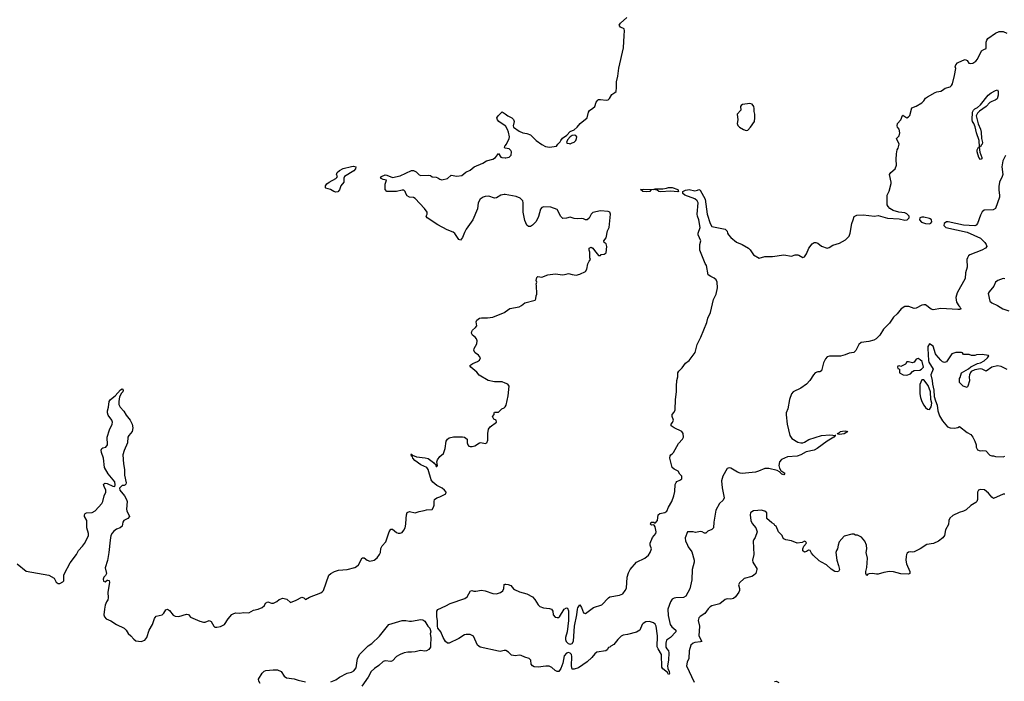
# Model space of a CAD drawing. Header units: inches. Extents: x 2386215 to 2556187, y 580866 to 760840.
# Tile 136 of 203: x 2474864 to 2485283, y 672308 to 679308. Entities that reach past the tile are written whole.
import ezdxf

# ---------------------------------------------------------------- set-up
doc = ezdxf.new("R2010")
doc.units = ezdxf.units.IN
doc.header["$MEASUREMENT"] = 0
doc.layers.add('C4677', color=7, linetype='Continuous')
doc.layers.add('C4687', color=7, linetype='Continuous')

msp = doc.modelspace()

# ---------------------------------------------------------------- linework, layer by layer
at = {"layer": 'C4677', "color": 5}
for points, elevation in [([(2480000, 678186), (2479933, 678230), (2479919, 678250), (2479915, 678270), (2479929, 678291), (2479970, 678332), (2480000, 678312)], 60), ([(2480000, 677950), (2479998, 677950), (2479996, 677956), (2479997, 677970), (2480000, 677973)], 60), ([(2480000, 677457), (2479990, 677459), (2479957, 677450), (2479910, 677422), (2479890, 677421), (2479830, 677441), (2479790, 677439), (2479769, 677431), (2479738, 677410), (2479717, 677370), (2479707, 677307), (2479661, 677190), (2479589, 677091), (2479570, 677057), (2479550, 677003), (2479530, 676975), (2479510, 676984), (2479470, 677045), (2479450, 677060), (2479386, 677086), (2479290, 677138), (2479176, 677210), (2479165, 677230), (2479176, 677250), (2479175, 677270), (2479147, 677310), (2479050, 677416), (2479030, 677428), (2478990, 677432), (2478964, 677444), (2478949, 677470), (2478945, 677490), (2478930, 677505), (2478910, 677506), (2478850, 677489), (2478749, 677490), (2478732, 677512), (2478732, 677568), (2478744, 677610), (2478710, 677618), (2478684, 677630), (2478694, 677650), (2478730, 677666), (2478750, 677664), (2478810, 677640), (2478890, 677657), (2479012, 677712), (2479031, 677711), (2479058, 677698), (2479090, 677667), (2479110, 677661), (2479190, 677663), (2479210, 677659), (2479230, 677646), (2479270, 677643), (2479290, 677636), (2479310, 677621), (2479330, 677614), (2479390, 677627), (2479430, 677664), (2479490, 677654), (2479542, 677658), (2479585, 677695), (2479630, 677715), (2479675, 677750), (2479764, 677790), (2479804, 677816), (2479870, 677834), (2479898, 677850), (2479930, 677892), (2479955, 677855), (2479966, 677850), (2480000, 677848)], 60), ([(2480000, 675463), (2479970, 675476), (2479890, 675476), (2479822, 675490), (2479726, 675546), (2479700, 675580), (2479638, 675630), (2479629, 675649), (2479658, 675670), (2479708, 675690), (2479730, 675705), (2479742, 675730), (2479720, 675760), (2479684, 675784), (2479669, 675809), (2479673, 675830), (2479702, 675878), (2479705, 675910), (2479699, 675930), (2479684, 675950), (2479655, 675970), (2479644, 675990), (2479649, 676010), (2479657, 676023), (2479689, 676050), (2479701, 676070), (2479693, 676110), (2479703, 676130), (2479730, 676150), (2479750, 676155), (2479815, 676155), (2479870, 676162), (2480000, 676215)], 60), ([(2474838, 673550), (2474934, 673474), (2475171, 673430), (2475230, 673399), (2475250, 673358), (2475270, 673344), (2475290, 673342), (2475321, 673359), (2475330, 673370), (2475333, 673430), (2475339, 673450), (2475399, 673561), (2475466, 673650), (2475488, 673692), (2475530, 673736), (2475550, 673765), (2475594, 673846), (2475594, 673870), (2475573, 673933), (2475574, 674010), (2475550, 674050), (2475550, 674071), (2475557, 674083), (2475570, 674090), (2475630, 674095), (2475664, 674110), (2475733, 674190), (2475745, 674210), (2475759, 674270), (2475777, 674310), (2475777, 674330), (2475757, 674370), (2475752, 674390), (2475761, 674399), (2475770, 674403), (2475790, 674402), (2475850, 674373), (2475871, 674370), (2475875, 674385), (2475870, 674419), (2475802, 674502), (2475763, 674570), (2475752, 674668), (2475731, 674730), (2475728, 674752), (2475733, 674770), (2475743, 674777), (2475775, 674785), (2475795, 674810), (2475791, 674890), (2475813, 674970), (2475843, 675030), (2475845, 675050), (2475840, 675070), (2475802, 675122), (2475792, 675150), (2475792, 675170), (2475803, 675210), (2475810, 675270), (2475824, 675290), (2475875, 675330), (2475930, 675391), (2475950, 675402), (2475958, 675390), (2475955, 675370), (2475942, 675358), (2475922, 675318), (2475912, 675270), (2475915, 675235), (2475927, 675207), (2475967, 675167), (2475990, 675125), (2476034, 675070), (2476055, 675030), (2476062, 674990), (2476054, 674950), (2476020, 674910), (2476010, 674890), (2476006, 674830), (2475969, 674750), (2475956, 674704), (2475962, 674610), (2475974, 674550), (2475974, 674490), (2475990, 674409), (2475987, 674393), (2475978, 674382), (2475970, 674378), (2475950, 674380), (2475920, 674350), (2475925, 674330), (2475972, 674272), (2475995, 674230), (2476002, 674210), (2475993, 674130), (2475998, 674110), (2476026, 674050), (2476010, 674032), (2475965, 674010), (2475955, 673990), (2475948, 673950), (2475927, 673930), (2475890, 673918), (2475862, 673898), (2475843, 673877), (2475829, 673851), (2475820, 673800), (2475809, 673671), (2475794, 673586), (2475769, 673510), (2475784, 673450), (2475774, 673426), (2475756, 673410), (2475746, 673390), (2475750, 673366), (2475770, 673361), (2475790, 673378), (2475798, 673378), (2475810, 673374), (2475813, 673353), (2475796, 673250), (2475802, 673190), (2475798, 673170), (2475784, 673150), (2475770, 673114), (2475760, 673070), (2475754, 673010), (2475760, 672990), (2475780, 672970), (2475830, 672947), (2475888, 672908), (2475971, 672870), (2475990, 672850), (2476012, 672812), (2476041, 672790), (2476072, 672752), (2476095, 672735), (2476150, 672728), (2476190, 672742), (2476210, 672770), (2476235, 672850), (2476270, 672910), (2476290, 672971), (2476298, 672982), (2476310, 672996), (2476373, 673010), (2476391, 673029), (2476410, 673063), (2476430, 673071), (2476450, 673056), (2476489, 673009), (2476510, 672997), (2476550, 672995), (2476630, 673019), (2476650, 673016), (2476670, 672985), (2476770, 672945), (2476810, 672933), (2476826, 672934), (2476870, 672951), (2476890, 672941), (2476919, 672890), (2476930, 672882), (2476950, 672879), (2476990, 672887), (2477032, 672908), (2477069, 672970), (2477110, 673015), (2477130, 673027), (2477150, 673034), (2477190, 673028), (2477237, 673037), (2477290, 673034), (2477339, 673061), (2477388, 673072), (2477430, 673088), (2477455, 673110), (2477465, 673135), (2477490, 673148), (2477530, 673136), (2477550, 673136), (2477586, 673154), (2477610, 673174), (2477650, 673186), (2477690, 673176), (2477730, 673142), (2477790, 673167), (2477850, 673199), (2477872, 673190), (2477890, 673172), (2477930, 673199), (2478050, 673245), (2478070, 673257), (2478080, 673270), (2478135, 673430), (2478156, 673450), (2478194, 673470), (2478237, 673483), (2478330, 673491), (2478410, 673511), (2478430, 673521), (2478450, 673539), (2478490, 673615), (2478510, 673613), (2478541, 673590), (2478570, 673579), (2478615, 673590), (2478646, 673614), (2478673, 673650), (2478681, 673670), (2478686, 673714), (2478700, 673740), (2478738, 673782), (2478775, 673890), (2478790, 673916), (2478810, 673916), (2478850, 673884), (2478870, 673874), (2478890, 673874), (2478910, 673883), (2478930, 673906), (2478943, 673930), (2478952, 673970), (2478953, 674030), (2478957, 674070), (2478966, 674094), (2478990, 674105), (2479050, 674091), (2479090, 674106), (2479146, 674114), (2479170, 674123), (2479230, 674127), (2479244, 674150), (2479249, 674170), (2479249, 674210), (2479255, 674230), (2479278, 674250), (2479310, 674259), (2479373, 674290), (2479377, 674310), (2479361, 674330), (2479334, 674350), (2479279, 674379), (2479235, 674415), (2479219, 674439), (2479187, 674550), (2479172, 674570), (2479110, 674600), (2479044, 674644), (2479025, 674670), (2479022, 674682), (2479010, 674690), (2479008, 674708), (2479004, 674710), (2479010, 674712), (2479017, 674703), (2479013, 674693), (2479021, 674699), (2479063, 674683), (2479154, 674674), (2479185, 674665), (2479244, 674624), (2479250, 674611), (2479264, 674604), (2479270, 674582), (2479278, 674582), (2479286, 674590), (2479279, 674630), (2479284, 674650), (2479310, 674685), (2479350, 674718), (2479368, 674770), (2479378, 674850), (2479390, 674871), (2479410, 674883), (2479454, 674894), (2479550, 674896), (2479571, 674891), (2479598, 674870), (2479598, 674830), (2479605, 674810), (2479617, 674797), (2479630, 674791), (2479652, 674792), (2479680, 674800), (2479729, 674831), (2479745, 674835), (2479790, 674823), (2479808, 674830), (2479819, 674861), (2479819, 674930), (2479825, 674975), (2479841, 674999), (2479908, 675050), (2479906, 675070), (2479883, 675083), (2479866, 675110), (2479886, 675130), (2479886, 675150), (2479890, 675154), (2479930, 675154), (2479966, 675190), (2479990, 675202), (2480000, 675213)], 60), ([(2480000, 672633), (2479990, 672633), (2479950, 672624), (2479930, 672626), (2479736, 672670), (2479710, 672690), (2479665, 672785), (2479630, 672802), (2479590, 672804), (2479570, 672799), (2479510, 672761), (2479410, 672710), (2479390, 672711), (2479369, 672729), (2479346, 672770), (2479322, 672830), (2479289, 672870), (2479284, 672890), (2479286, 672950), (2479278, 672990), (2479278, 673030), (2479280, 673050), (2479290, 673068), (2479375, 673105), (2479420, 673130), (2479576, 673184), (2479599, 673201), (2479634, 673266), (2479650, 673270), (2479670, 673260), (2479690, 673261), (2479750, 673271), (2479790, 673264), (2479870, 673237), (2479910, 673234), (2479951, 673249), (2479975, 673265), (2479987, 673290), (2479990, 673332), (2480000, 673335)], 40), ([(2478156, 672304), (2478210, 672322), (2478247, 672353), (2478330, 672393), (2478375, 672405), (2478401, 672419), (2478424, 672450), (2478438, 672550), (2478465, 672595), (2478550, 672683), (2478592, 672708), (2478670, 672784), (2478771, 672909), (2478910, 672950), (2478950, 672953), (2478990, 672943), (2479010, 672944), (2479110, 672963), (2479130, 672958), (2479150, 672944), (2479184, 672890), (2479204, 672870), (2479214, 672830), (2479208, 672810), (2479216, 672770), (2479213, 672687), (2479210, 672669), (2479195, 672645), (2479170, 672630), (2479150, 672627), (2479107, 672633), (2479050, 672620), (2479010, 672615), (2478970, 672617), (2478931, 672609), (2478890, 672593), (2478850, 672569), (2478810, 672525), (2478790, 672519), (2478730, 672523), (2478710, 672517), (2478664, 672476), (2478617, 672443), (2478583, 672410), (2478550, 672352), (2478484, 672256)], 40), ([(2477410, 672286), (2477395, 672310), (2477393, 672330), (2477430, 672395), (2477450, 672415), (2477470, 672422), (2477546, 672430), (2477591, 672430), (2477630, 672410), (2477662, 672362), (2477686, 672346), (2477767, 672333), (2477810, 672319), (2477890, 672304)], 40)]:
    msp.add_lwpolyline(points, dxfattribs=dict(at, elevation=elevation))
at = {"layer": 'C4677', "color": 5, "elevation": 60}
msp.add_lwpolyline([(2478210, 677484), (2478190, 677490), (2478152, 677512), (2478105, 677525), (2478100, 677530), (2478102, 677550), (2478115, 677570), (2478138, 677590), (2478211, 677629), (2478221, 677639), (2478227, 677650), (2478218, 677670), (2478225, 677690), (2478250, 677714), (2478287, 677733), (2478374, 677754), (2478397, 677757), (2478421, 677750), (2478419, 677730), (2478400, 677710), (2478302, 677650), (2478294, 677630), (2478296, 677590), (2478262, 677550), (2478250, 677507), (2478230, 677486)], close=True, dxfattribs=at)
at = {"layer": 'C4687', "color": 5}
for points, elevation in [([(2480000, 678312), (2480031, 678291), (2480071, 678270), (2480090, 678251), (2480095, 678230), (2480086, 678186), (2480091, 678171), (2480148, 678128), (2480190, 678111), (2480230, 678105), (2480270, 678090), (2480331, 678031), (2480390, 677986), (2480428, 677968), (2480470, 677961), (2480546, 677970), (2480558, 677990), (2480584, 678016), (2480589, 678030), (2480607, 678053), (2480653, 678087), (2480690, 678125), (2480730, 678141), (2480764, 678170), (2480795, 678210), (2480869, 678270), (2480882, 678330), (2480894, 678346), (2480929, 678371), (2480949, 678391), (2480966, 678434), (2480983, 678457), (2480990, 678462), (2481010, 678465), (2481070, 678455), (2481090, 678461), (2481106, 678474), (2481130, 678518), (2481163, 678537), (2481175, 678550), (2481181, 678590), (2481179, 678650), (2481195, 678710), (2481205, 678795), (2481253, 679010), (2481259, 679141), (2481265, 679190), (2481259, 679210), (2481222, 679230), (2481209, 679250), (2481221, 679270), (2481289, 679330)], 60), ([(2480000, 673335), (2480010, 673337), (2480033, 673333), (2480061, 673321), (2480090, 673287), (2480100, 673280), (2480154, 673254), (2480230, 673234), (2480290, 673200), (2480315, 673175), (2480350, 673118), (2480370, 673100), (2480406, 673086), (2480470, 673079), (2480492, 673072), (2480505, 673050), (2480511, 673010), (2480530, 672987), (2480550, 672982), (2480570, 672983), (2480578, 672990), (2480624, 673070), (2480650, 673087), (2480660, 673080), (2480670, 673054), (2480672, 672950), (2480657, 672830), (2480641, 672770), (2480641, 672750), (2480648, 672728), (2480667, 672707), (2480690, 672700), (2480710, 672707), (2480726, 672734), (2480736, 672890), (2480760, 673010), (2480767, 673070), (2480770, 673084), (2480790, 673117), (2480810, 673090), (2480830, 673031), (2480850, 673027), (2480935, 673090), (2481023, 673117), (2481094, 673190), (2481110, 673201), (2481210, 673219), (2481245, 673235), (2481272, 673268), (2481286, 673294), (2481291, 673410), (2481305, 673455), (2481323, 673490), (2481390, 673569), (2481479, 673610), (2481517, 673643), (2481535, 673670), (2481549, 673710), (2481537, 673750), (2481537, 673770), (2481562, 673830), (2481595, 673870), (2481601, 673890), (2481590, 673944), (2481579, 673959), (2481570, 673964), (2481550, 673959), (2481545, 673965), (2481541, 673970), (2481547, 673990), (2481574, 673990), (2481590, 673982), (2481613, 674010), (2481619, 674070), (2481637, 674083), (2481690, 674093), (2481713, 674107), (2481730, 674150), (2481764, 674210), (2481785, 674270), (2481796, 674316), (2481801, 674390), (2481810, 674412), (2481817, 674423), (2481850, 674435), (2481872, 674450), (2481870, 674478), (2481850, 674498), (2481833, 674530), (2481790, 674552), (2481769, 674569), (2481745, 674670), (2481748, 674692), (2481756, 674704), (2481770, 674713), (2481783, 674730), (2481837, 674823), (2481878, 674870), (2481888, 674892), (2481884, 674930), (2481870, 674951), (2481789, 674990), (2481759, 675010), (2481759, 675030), (2481773, 675047), (2481781, 675070), (2481768, 675110), (2481767, 675130), (2481790, 675157), (2481799, 675181), (2481803, 675290), (2481813, 675370), (2481813, 675430), (2481818, 675490), (2481828, 675530), (2481830, 675570), (2481838, 675590), (2481876, 675624), (2481910, 675674), (2481950, 675703), (2482012, 675788), (2482033, 675870), (2482072, 675950), (2482137, 676103), (2482147, 676150), (2482174, 676210), (2482207, 676347), (2482235, 676405), (2482247, 676470), (2482245, 676530), (2482235, 676555), (2482213, 676573), (2482177, 676590), (2482150, 676610), (2482131, 676709), (2482118, 676730), (2482062, 676870), (2482061, 676930), (2482072, 676970), (2482044, 677030), (2482045, 677050), (2482065, 677110), (2482051, 677190), (2482035, 677230), (2482032, 677250), (2482045, 677370), (2482034, 677390), (2482010, 677414), (2481903, 677450), (2481883, 677470), (2481881, 677490), (2481910, 677505), (2481930, 677509), (2481950, 677510), (2482010, 677499), (2482037, 677503), (2482050, 677512), (2482064, 677504), (2482117, 677410), (2482140, 677250), (2482169, 677151), (2482190, 677119), (2482331, 677090), (2482351, 677071), (2482354, 677050), (2482364, 677030), (2482390, 677003), (2482450, 676955), (2482511, 676931), (2482576, 676890), (2482594, 676874), (2482630, 676821), (2482690, 676786), (2482750, 676804), (2482830, 676802), (2482950, 676821), (2483030, 676807), (2483070, 676819), (2483100, 676820), (2483110, 676818), (2483150, 676791), (2483170, 676798), (2483190, 676832), (2483213, 676890), (2483250, 676938), (2483270, 676952), (2483290, 676952), (2483310, 676945), (2483350, 676912), (2483410, 676891), (2483430, 676898), (2483470, 676923), (2483538, 676942), (2483602, 676978), (2483641, 677019), (2483652, 677048), (2483670, 677150), (2483685, 677190), (2483693, 677227), (2483721, 677239), (2483790, 677243), (2483910, 677229), (2483950, 677235), (2484048, 677208), (2484170, 677200), (2484230, 677187), (2484256, 677190), (2484276, 677210), (2484276, 677230), (2484253, 677253), (2484230, 677264), (2484168, 677272), (2484108, 677288), (2484072, 677310), (2484053, 677330), (2484043, 677350), (2484045, 677450), (2484065, 677495), (2484086, 677574), (2484086, 677590), (2484069, 677670), (2484082, 677690), (2484129, 677730), (2484144, 677770), (2484139, 677830), (2484141, 677890), (2484149, 677930), (2484159, 677950), (2484169, 677990), (2484142, 678050), (2484170, 678078), (2484177, 678110), (2484170, 678148), (2484154, 678170), (2484150, 678186), (2484154, 678210), (2484187, 678250), (2484206, 678294), (2484210, 678298), (2484250, 678271), (2484270, 678279), (2484284, 678296), (2484306, 678374), (2484350, 678393), (2484409, 678430), (2484433, 678450), (2484450, 678476), (2484470, 678491), (2484550, 678537), (2484570, 678545), (2484610, 678551), (2484630, 678561), (2484656, 678584), (2484710, 678599), (2484724, 678610), (2484734, 678630), (2484756, 678716), (2484769, 678790), (2484764, 678810), (2484769, 678831), (2484789, 678851), (2484842, 678878), (2484870, 678886), (2484890, 678876), (2484908, 678848), (2484924, 678844), (2484950, 678849), (2484981, 678870), (2485001, 678890), (2485043, 678977), (2485066, 678994), (2485090, 679002), (2485093, 679070), (2485097, 679090), (2485110, 679110), (2485190, 679164), (2485230, 679182), (2485270, 679184), (2485310, 679165)], 40), ([(2480000, 677973), (2480015, 677990), (2480044, 678050), (2480046, 678070), (2480038, 678118), (2480027, 678147), (2480004, 678184), (2480000, 678186)], 60), ([(2480000, 677848), (2480010, 677848), (2480045, 677855), (2480066, 677874), (2480067, 677910), (2480063, 677923), (2480042, 677942), (2480000, 677950)], 60), ([(2485295, 677870), (2485266, 677814), (2485256, 677750), (2485266, 677670), (2485261, 677650), (2485233, 677590), (2485224, 677544), (2485224, 677504), (2485234, 677450), (2485232, 677430), (2485189, 677311), (2485164, 677296), (2485070, 677292), (2485050, 677276), (2485030, 677241), (2485000, 677150), (2484986, 677134), (2484972, 677128), (2484850, 677134), (2484690, 677171), (2484670, 677169), (2484648, 677150), (2484645, 677130), (2484666, 677110), (2484890, 677059), (2485030, 676995), (2485076, 676950), (2485093, 676930), (2485099, 676910), (2485084, 676890), (2485046, 676870), (2484920, 676820), (2484905, 676810), (2484892, 676790), (2484888, 676770), (2484891, 676690), (2484874, 676630), (2484868, 676570), (2484783, 676417), (2484771, 676370), (2484779, 676319), (2484801, 676281), (2484813, 676270), (2484816, 676256), (2484825, 676250), (2484810, 676241), (2484790, 676241), (2484610, 676254), (2484530, 676238), (2484510, 676245), (2484450, 676290), (2484430, 676291), (2484410, 676288), (2484350, 676256), (2484330, 676254), (2484274, 676274), (2484230, 676274), (2484193, 676250), (2484150, 676196), (2484110, 676160), (2484070, 676096), (2484006, 676034), (2483967, 675970), (2483928, 675932), (2483901, 675919), (2483850, 675904), (2483767, 675893), (2483744, 675870), (2483713, 675807), (2483690, 675788), (2483640, 675780), (2483598, 675762), (2483550, 675749), (2483433, 675747), (2483410, 675740), (2483390, 675720), (2483370, 675676), (2483348, 675592), (2483330, 675581), (2483310, 675581), (2483282, 675570), (2483263, 675550), (2483224, 675490), (2483190, 675453), (2483130, 675408), (2483050, 675370), (2483033, 675350), (2483009, 675289), (2482993, 675190), (2482976, 675150), (2482974, 675126), (2482987, 675030), (2483014, 674910), (2483036, 674876), (2483097, 674837), (2483130, 674831), (2483150, 674832), (2483170, 674839), (2483215, 674865), (2483350, 674907), (2483436, 674916), (2483502, 674910), (2483492, 674908), (2483479, 674890), (2483410, 674850), (2483304, 674770), (2483270, 674752), (2483185, 674735), (2483130, 674703), (2483091, 674689), (2482990, 674684), (2482925, 674655), (2482904, 674630), (2482898, 674590), (2482903, 674563), (2482919, 674539), (2482960, 674510), (2482950, 674493), (2482930, 674499), (2482905, 674525), (2482880, 674540), (2482790, 674560), (2482750, 674559), (2482683, 674530), (2482650, 674521), (2482510, 674507), (2482489, 674509), (2482460, 674520), (2482390, 674564), (2482370, 674568), (2482350, 674558), (2482303, 674477), (2482290, 674430), (2482296, 674356), (2482318, 674250), (2482310, 674225), (2482271, 674190), (2482230, 674119), (2482211, 673990), (2482207, 673930), (2482190, 673913), (2482145, 673895), (2482130, 673878), (2482124, 673876), (2482110, 673875), (2482086, 673890), (2482070, 673893), (2482016, 673884), (2481990, 673889), (2481930, 673889), (2481907, 673827), (2481908, 673790), (2481925, 673765), (2481937, 673730), (2481978, 673678), (2482001, 673590), (2482000, 673570), (2481981, 673490), (2481977, 673383), (2481954, 673286), (2481913, 673210), (2481890, 673196), (2481808, 673192), (2481790, 673189), (2481770, 673178), (2481750, 673150), (2481723, 673070), (2481725, 673005), (2481747, 672910), (2481764, 672884), (2481809, 672850), (2481808, 672830), (2481750, 672771), (2481710, 672742), (2481702, 672710), (2481703, 672670), (2481712, 672650), (2481730, 672630), (2481735, 672610), (2481729, 672530), (2481719, 672470), (2481723, 672443), (2481738, 672410), (2481740, 672390), (2481736, 672384), (2481730, 672381), (2481720, 672400), (2481670, 672439), (2481659, 672459), (2481656, 672590), (2481620, 672650), (2481611, 672671), (2481613, 672790), (2481601, 672890), (2481590, 672912), (2481570, 672926), (2481530, 672940), (2481490, 672936), (2481461, 672919), (2481450, 672909), (2481427, 672850), (2481392, 672828), (2481297, 672803), (2481250, 672796), (2481230, 672787), (2481193, 672750), (2481150, 672696), (2481120, 672680), (2481110, 672669), (2481095, 672665), (2481080, 672640), (2481065, 672630), (2480970, 672615), (2480950, 672600), (2480919, 672561), (2480870, 672514), (2480779, 672450), (2480730, 672435), (2480710, 672438), (2480705, 672470), (2480706, 672570), (2480702, 672590), (2480690, 672605), (2480671, 672611), (2480650, 672606), (2480624, 672576), (2480610, 672501), (2480590, 672445), (2480570, 672413), (2480550, 672413), (2480530, 672424), (2480494, 672454), (2480467, 672467), (2480430, 672469), (2480350, 672456), (2480310, 672460), (2480290, 672470), (2480278, 672490), (2480272, 672532), (2480255, 672550), (2480210, 672563), (2480170, 672581), (2480150, 672583), (2480110, 672576), (2480070, 672585), (2480036, 672616), (2480010, 672633), (2480000, 672633)], 40), ([(2480000, 676215), (2480003, 676217), (2480050, 676251), (2480150, 676271), (2480176, 676284), (2480210, 676311), (2480318, 676342), (2480327, 676353), (2480328, 676388), (2480335, 676405), (2480334, 676494), (2480329, 676510), (2480338, 676530), (2480329, 676550), (2480338, 676582), (2480346, 676590), (2480390, 676585), (2480453, 676607), (2480530, 676620), (2480610, 676610), (2480646, 676614), (2480670, 676621), (2480711, 676611), (2480754, 676606), (2480790, 676614), (2480850, 676643), (2480864, 676670), (2480875, 676725), (2480890, 676754), (2480906, 676770), (2480898, 676790), (2480898, 676850), (2480889, 676869), (2480890, 676892), (2480910, 676902), (2480930, 676892), (2480945, 676865), (2480990, 676814), (2481010, 676814), (2481018, 676822), (2481050, 676826), (2481070, 676842), (2481077, 676910), (2481070, 676937), (2481048, 676950), (2481044, 676970), (2481070, 676999), (2481086, 677074), (2481101, 677110), (2481115, 677250), (2481110, 677272), (2481090, 677280), (2481010, 677285), (2480930, 677267), (2480911, 677250), (2480890, 677209), (2480870, 677189), (2480850, 677189), (2480830, 677201), (2480810, 677206), (2480770, 677200), (2480730, 677204), (2480690, 677219), (2480650, 677207), (2480610, 677204), (2480590, 677224), (2480550, 677299), (2480484, 677324), (2480411, 677329), (2480390, 677322), (2480375, 677305), (2480354, 677226), (2480330, 677173), (2480290, 677133), (2480270, 677121), (2480250, 677121), (2480230, 677135), (2480210, 677184), (2480193, 677273), (2480193, 677370), (2480187, 677390), (2480159, 677419), (2480118, 677438), (2480000, 677457)], 60), ([(2485290, 676565), (2485270, 676570), (2485214, 676550), (2485189, 676531), (2485171, 676490), (2485122, 676430), (2485114, 676410), (2485130, 676331), (2485150, 676311), (2485210, 676284), (2485267, 676250), (2485330, 676226)], 60), ([(2485312, 675608), (2485250, 675640), (2485210, 675645), (2485150, 675630), (2485090, 675589), (2485050, 675609), (2485030, 675613), (2484970, 675603), (2484934, 675586), (2484924, 675576), (2484915, 675550), (2484911, 675530), (2484914, 675486), (2484898, 675430), (2484890, 675418), (2484870, 675422), (2484849, 675429), (2484808, 675470), (2484809, 675511), (2484816, 675524), (2484829, 675570), (2484906, 675614), (2484930, 675636), (2484998, 675670), (2485030, 675679), (2485070, 675699), (2485104, 675730), (2485118, 675750), (2485115, 675755), (2485050, 675766), (2484990, 675761), (2484970, 675755), (2484936, 675756), (2484910, 675766), (2484850, 675766), (2484842, 675782), (2484830, 675786), (2484770, 675786), (2484727, 675773), (2484670, 675689), (2484650, 675682), (2484630, 675689), (2484610, 675704), (2484562, 675762), (2484554, 675774), (2484530, 675855), (2484490, 675878), (2484475, 675850), (2484474, 675830), (2484481, 675701), (2484485, 675685), (2484532, 675610), (2484504, 675550), (2484520, 675490), (2484523, 675450), (2484536, 675390), (2484542, 675322), (2484554, 675274), (2484574, 675230), (2484580, 675170), (2484598, 675118), (2484630, 675064), (2484682, 675002), (2484710, 674989), (2484755, 674985), (2484790, 674992), (2484810, 675005), (2484890, 674941), (2484930, 674918), (2484951, 674890), (2484971, 674850), (2484985, 674810), (2484985, 674785), (2484998, 674758), (2485026, 674746), (2485050, 674751), (2485086, 674746), (2485130, 674702), (2485150, 674692), (2485170, 674692), (2485190, 674685), (2485270, 674682), (2485290, 674691)], 60), ([(2480000, 675213), (2480012, 675228), (2480033, 675330), (2480045, 675430), (2480029, 675450), (2480000, 675463)], 60), ([(2485290, 674289), (2485270, 674288), (2485170, 674242), (2485150, 674255), (2485117, 674297), (2485074, 674334), (2485030, 674338), (2485011, 674329), (2485001, 674310), (2484998, 674230), (2484991, 674210), (2484981, 674199), (2484930, 674169), (2484879, 674121), (2484853, 674107), (2484806, 674094), (2484739, 674061), (2484706, 674034), (2484697, 674010), (2484693, 673967), (2484661, 673910), (2484651, 673850), (2484633, 673827), (2484588, 673792), (2484534, 673766), (2484464, 673756), (2484392, 673710), (2484330, 673678), (2484310, 673675), (2484290, 673679), (2484270, 673673), (2484257, 673663), (2484249, 673651), (2484243, 673630), (2484241, 673590), (2484248, 673550), (2484282, 673470), (2484285, 673450), (2484270, 673441), (2484190, 673445), (2484110, 673465), (2484070, 673468), (2484010, 673460), (2483950, 673440), (2483930, 673440), (2483890, 673448), (2483854, 673446), (2483840, 673440), (2483829, 673429), (2483826, 673430), (2483818, 673450), (2483818, 673470), (2483829, 673511), (2483834, 673610), (2483822, 673670), (2483829, 673710), (2483824, 673750), (2483809, 673790), (2483773, 673833), (2483730, 673854), (2483710, 673855), (2483690, 673864), (2483670, 673864), (2483590, 673842), (2483537, 673783), (2483525, 673750), (2483518, 673710), (2483507, 673693), (2483501, 673670), (2483511, 673590), (2483530, 673534), (2483538, 673490), (2483530, 673468), (2483515, 673465), (2483490, 673469), (2483450, 673494), (2483401, 673541), (2483348, 673568), (2483324, 673584), (2483261, 673641), (2483244, 673664), (2483230, 673693), (2483210, 673695), (2483190, 673681), (2483170, 673675), (2483150, 673689), (2483152, 673710), (2483163, 673737), (2483189, 673770), (2483182, 673782), (2483170, 673789), (2483144, 673776), (2483090, 673769), (2483030, 673793), (2482970, 673804), (2482950, 673815), (2482939, 673830), (2482932, 673852), (2482895, 673890), (2482868, 673948), (2482856, 673956), (2482848, 673970), (2482823, 673983), (2482769, 674029), (2482769, 674089), (2482750, 674109), (2482710, 674117), (2482676, 674116), (2482630, 674110), (2482610, 674101), (2482599, 674090), (2482593, 674070), (2482602, 674010), (2482616, 673976), (2482655, 673930), (2482667, 673890), (2482647, 673830), (2482631, 673810), (2482625, 673790), (2482633, 673650), (2482619, 673590), (2482621, 673570), (2482631, 673550), (2482663, 673503), (2482666, 673490), (2482654, 673450), (2482630, 673427), (2482610, 673417), (2482530, 673395), (2482482, 673350), (2482472, 673330), (2482481, 673290), (2482481, 673270), (2482473, 673250), (2482438, 673202), (2482417, 673183), (2482390, 673177), (2482350, 673179), (2482330, 673173), (2482274, 673126), (2482190, 673106), (2482170, 673095), (2482150, 673076), (2482116, 673024), (2482066, 672994), (2482050, 672978), (2482043, 672950), (2482057, 672890), (2482052, 672790), (2482084, 672730), (2482070, 672724), (2482010, 672718), (2481990, 672710), (2481967, 672690), (2481947, 672630), (2481945, 672550), (2481928, 672510), (2481921, 672470), (2482000, 672300)], 60), ([(2482850, 672306), (2482870, 672309), (2482896, 672296)], 60)]:
    msp.add_lwpolyline(points, dxfattribs=dict(at, elevation=elevation))
for points, elevation in [([(2485022, 677962), (2485017, 678030), (2484988, 678110), (2484974, 678174), (2484962, 678210), (2484948, 678230), (2484943, 678250), (2484946, 678330), (2484956, 678350), (2484970, 678364), (2485000, 678380), (2485033, 678407), (2485112, 678510), (2485145, 678535), (2485190, 678559), (2485210, 678565), (2485219, 678550), (2485219, 678510), (2485208, 678472), (2485185, 678455), (2485150, 678444), (2485129, 678431), (2485092, 678388), (2485021, 678339), (2485001, 678319), (2484984, 678290), (2485006, 678206), (2485030, 678150), (2485038, 678118), (2485041, 678050), (2485052, 678010), (2485050, 677990), (2485039, 677981), (2485030, 677962)], 20), ([(2482590, 678423), (2482514, 678410), (2482499, 678401), (2482491, 678390), (2482496, 678350), (2482458, 678310), (2482465, 678250), (2482458, 678210), (2482462, 678190), (2482482, 678170), (2482525, 678145), (2482550, 678137), (2482570, 678138), (2482598, 678170), (2482639, 678230), (2482644, 678270), (2482645, 678310), (2482635, 678335), (2482637, 678370), (2482633, 678390), (2482614, 678414)], 60), ([(2480730, 678085), (2480710, 678081), (2480690, 678069), (2480662, 678038), (2480652, 678010), (2480661, 678001), (2480677, 677997), (2480690, 677996), (2480710, 678004), (2480730, 678011), (2480749, 678030), (2480757, 678050), (2480759, 678070), (2480750, 678082)], 60), ([(2485030, 677829), (2485013, 677850), (2484996, 677910), (2484997, 677930), (2485010, 677958), (2485018, 677958), (2485025, 677905), (2485047, 677850), (2485045, 677835)], 20), ([(2481830, 677487), (2481750, 677492), (2481650, 677485), (2481629, 677490), (2481610, 677505), (2481570, 677510), (2481551, 677509), (2481538, 677502), (2481531, 677489), (2481494, 677486), (2481459, 677490), (2481435, 677510), (2481466, 677514), (2481570, 677510), (2481590, 677519), (2481670, 677519), (2481710, 677524), (2481730, 677532), (2481770, 677534), (2481827, 677510), (2481836, 677490)], 40), ([(2484410, 677220), (2484390, 677210), (2484387, 677190), (2484407, 677167), (2484450, 677150), (2484490, 677148), (2484505, 677155), (2484516, 677170), (2484512, 677190), (2484500, 677200), (2484490, 677206), (2484430, 677219)], 40), ([(2484370, 675722), (2484350, 675718), (2484330, 675686), (2484320, 675680), (2484310, 675678), (2484270, 675688), (2484253, 675687), (2484237, 675663), (2484190, 675638), (2484170, 675646), (2484158, 675642), (2484154, 675630), (2484158, 675618), (2484174, 675610), (2484174, 675570), (2484214, 675550), (2484250, 675546), (2484290, 675561), (2484313, 675587), (2484330, 675598), (2484390, 675601), (2484408, 675610), (2484428, 675630), (2484413, 675690), (2484394, 675710)], 60), ([(2484430, 675498), (2484410, 675498), (2484391, 675449), (2484391, 675350), (2484397, 675310), (2484411, 675270), (2484431, 675230), (2484450, 675204), (2484470, 675187), (2484490, 675182), (2484510, 675211), (2484518, 675250), (2484507, 675290), (2484502, 675370), (2484476, 675436)], 60), ([(2483540, 674920), (2483522, 674922), (2483517, 674930), (2483540, 674940), (2483550, 674950), (2483570, 674956), (2483598, 674958), (2483627, 674950), (2483590, 674925)], 40)]:
    msp.add_lwpolyline(points, close=True, dxfattribs=dict(at, elevation=elevation))

doc.saveas('drawing.dxf')
